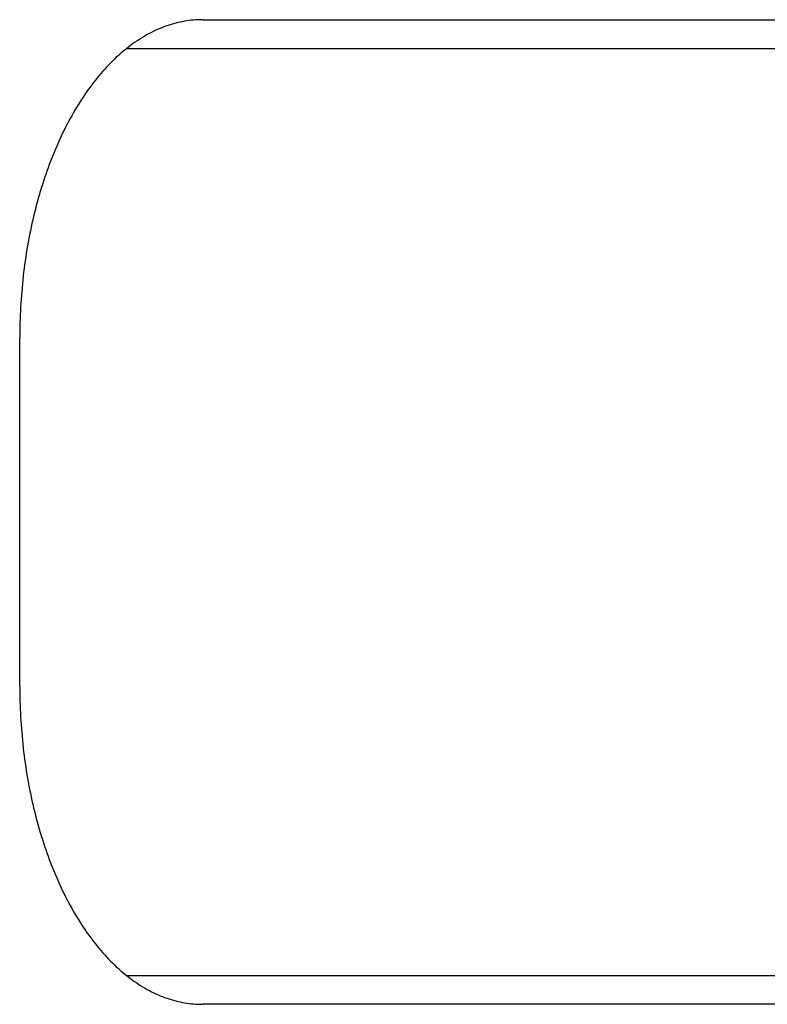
# Model space of a CAD drawing. Extents: x 637 to 3230, y 885 to 2745.
# Tile 98 of 151: x 3205 to 3218, y 1667 to 1684. Entities that reach past the tile are written whole.
import ezdxf

# ---------------------------------------------------------------- set-up
doc = ezdxf.new("R2010")
doc.units = 0
doc.layers.add('KF_GRAVIS_15_REAR', color=7, linetype='CONTINUOUS')

# ---------------------------------------------------------------- blocks, each defined once
blk = doc.blocks.new('KF_GRAVIS_15_REAR')
at = {"layer": 'KF_GRAVIS_15_REAR'}
for p, q in [((186.35658, -569.5), (191.63861, -569.5)), ((191.63861, -569.5), (201.69748, -569.5)), ((198.64993, -570), (185.04235, -570)), ((183.20191, -581), (183.20191, -575)), ((185.04235, -586), (198.64993, -586)), ((191.63861, -586.5), (186.35658, -586.5)), ((201.69748, -586.5), (191.63861, -586.5))]:
    blk.add_line(p, q, dxfattribs=at)
for points in [[(186.357, -569.5, 0), (186.318, -569.5, 0), (186.279, -569.502, 0), (186.24, -569.504, 0), (186.202, -569.507, 0), (186.163, -569.51, 0), (186.125, -569.515, 0), (186.086, -569.52, 0), (186.047, -569.526, 0), (186.009, -569.534, 0), (185.97, -569.541, 0), (185.932, -569.55, 0), (185.894, -569.56, 0), (185.855, -569.57, 0), (185.817, -569.581, 0), (185.779, -569.593, 0), (185.741, -569.606, 0), (185.703, -569.619, 0), (185.665, -569.634, 0), (185.628, -569.649, 0), (185.59, -569.665, 0), (185.553, -569.682, 0), (185.515, -569.699, 0), (185.478, -569.718, 0), (185.441, -569.737, 0), (185.404, -569.757, 0), (185.367, -569.778, 0), (185.33, -569.799, 0), (185.294, -569.822, 0), (185.257, -569.845, 0), (185.221, -569.869, 0), (185.185, -569.893, 0), (185.149, -569.919, 0), (185.114, -569.945, 0), (185.078, -569.972, 0), (185.043, -570, 0), (185.008, -570.028, 0), (184.973, -570.057, 0), (184.938, -570.087, 0), (184.904, -570.118, 0), (184.869, -570.149, 0), (184.835, -570.182, 0), (184.802, -570.215, 0), (184.768, -570.248, 0), (184.735, -570.282, 0), (184.702, -570.318, 0), (184.669, -570.353, 0), (184.636, -570.39, 0), (184.604, -570.427, 0), (184.572, -570.465, 0), (184.54, -570.503, 0), (184.509, -570.542, 0), (184.477, -570.582, 0), (184.446, -570.623, 0), (184.416, -570.664, 0), (184.385, -570.706, 0), (184.355, -570.748, 0), (184.326, -570.792, 0), (184.296, -570.835, 0), (184.267, -570.88, 0), (184.238, -570.925, 0), (184.21, -570.97, 0), (184.181, -571.017, 0), (184.153, -571.063, 0), (184.126, -571.111, 0), (184.099, -571.159, 0), (184.072, -571.208, 0), (184.045, -571.257, 0), (184.019, -571.306, 0), (183.993, -571.357, 0), (183.968, -571.408, 0), (183.943, -571.459, 0), (183.918, -571.511, 0), (183.894, -571.563, 0), (183.87, -571.616, 0), (183.846, -571.67, 0), (183.823, -571.724, 0), (183.8, -571.778, 0), (183.777, -571.833, 0), (183.755, -571.888, 0), (183.734, -571.944, 0), (183.712, -572.001, 0), (183.691, -572.058, 0), (183.671, -572.115, 0), (183.651, -572.172, 0), (183.631, -572.231, 0), (183.612, -572.289, 0), (183.593, -572.348, 0), (183.574, -572.407, 0), (183.556, -572.467, 0), (183.539, -572.527, 0), (183.522, -572.588, 0), (183.505, -572.648, 0), (183.488, -572.71, 0), (183.473, -572.771, 0), (183.457, -572.833, 0), (183.442, -572.895, 0), (183.427, -572.958, 0), (183.413, -573.021, 0), (183.4, -573.084, 0), (183.386, -573.147, 0), (183.373, -573.211, 0), (183.361, -573.275, 0), (183.349, -573.339, 0), (183.338, -573.403, 0), (183.327, -573.468, 0), (183.316, -573.533, 0), (183.306, -573.598, 0), (183.296, -573.664, 0), (183.287, -573.729, 0), (183.279, -573.795, 0), (183.27, -573.861, 0), (183.263, -573.927, 0), (183.255, -573.993, 0), (183.248, -574.06, 0), (183.242, -574.126, 0), (183.236, -574.193, 0), (183.231, -574.26, 0), (183.226, -574.327, 0), (183.221, -574.394, 0), (183.217, -574.461, 0), (183.214, -574.528, 0), (183.21, -574.595, 0), (183.208, -574.663, 0), (183.206, -574.73, 0), (183.204, -574.798, 0), (183.203, -574.865, 0), (183.202, -574.933, 0), (183.202, -575, 0)], [(183.202, -581, 0), (183.202, -581.067, 0), (183.203, -581.135, 0), (183.204, -581.202, 0), (183.206, -581.27, 0), (183.208, -581.337, 0), (183.21, -581.405, 0), (183.214, -581.472, 0), (183.217, -581.539, 0), (183.221, -581.606, 0), (183.226, -581.673, 0), (183.231, -581.74, 0), (183.236, -581.807, 0), (183.242, -581.874, 0), (183.248, -581.94, 0), (183.255, -582.007, 0), (183.263, -582.073, 0), (183.27, -582.139, 0), (183.279, -582.205, 0), (183.287, -582.271, 0), (183.296, -582.336, 0), (183.306, -582.402, 0), (183.316, -582.467, 0), (183.327, -582.532, 0), (183.338, -582.597, 0), (183.349, -582.661, 0), (183.361, -582.725, 0), (183.373, -582.789, 0), (183.386, -582.853, 0), (183.4, -582.916, 0), (183.413, -582.979, 0), (183.427, -583.042, 0), (183.442, -583.105, 0), (183.457, -583.167, 0), (183.473, -583.229, 0), (183.488, -583.29, 0), (183.505, -583.352, 0), (183.522, -583.412, 0), (183.539, -583.473, 0), (183.556, -583.533, 0), (183.574, -583.593, 0), (183.593, -583.652, 0), (183.612, -583.711, 0), (183.631, -583.769, 0), (183.651, -583.828, 0), (183.671, -583.885, 0), (183.691, -583.942, 0), (183.712, -583.999, 0), (183.734, -584.056, 0), (183.755, -584.112, 0), (183.777, -584.167, 0), (183.8, -584.222, 0), (183.823, -584.276, 0), (183.846, -584.33, 0), (183.87, -584.384, 0), (183.894, -584.437, 0), (183.918, -584.489, 0), (183.943, -584.541, 0), (183.968, -584.592, 0), (183.993, -584.643, 0), (184.019, -584.694, 0), (184.045, -584.743, 0), (184.072, -584.792, 0), (184.099, -584.841, 0), (184.126, -584.889, 0), (184.153, -584.937, 0), (184.181, -584.983, 0), (184.21, -585.03, 0), (184.238, -585.075, 0), (184.267, -585.12, 0), (184.296, -585.165, 0), (184.326, -585.208, 0), (184.355, -585.252, 0), (184.385, -585.294, 0), (184.416, -585.336, 0), (184.446, -585.377, 0), (184.477, -585.418, 0), (184.509, -585.458, 0), (184.54, -585.497, 0), (184.572, -585.535, 0), (184.604, -585.573, 0), (184.636, -585.61, 0), (184.669, -585.647, 0), (184.702, -585.682, 0), (184.735, -585.718, 0), (184.768, -585.752, 0), (184.802, -585.785, 0), (184.835, -585.818, 0), (184.869, -585.851, 0), (184.904, -585.882, 0), (184.938, -585.913, 0), (184.973, -585.943, 0), (185.008, -585.972, 0), (185.043, -586, 0), (185.078, -586.028, 0), (185.114, -586.055, 0), (185.149, -586.081, 0), (185.185, -586.107, 0), (185.221, -586.131, 0), (185.257, -586.155, 0), (185.294, -586.178, 0), (185.33, -586.201, 0), (185.367, -586.222, 0), (185.404, -586.243, 0), (185.441, -586.263, 0), (185.478, -586.282, 0), (185.515, -586.301, 0), (185.553, -586.318, 0), (185.59, -586.335, 0), (185.628, -586.351, 0), (185.665, -586.366, 0), (185.703, -586.381, 0), (185.741, -586.394, 0), (185.779, -586.407, 0), (185.817, -586.419, 0), (185.855, -586.43, 0), (185.894, -586.44, 0), (185.932, -586.45, 0), (185.97, -586.459, 0), (186.009, -586.466, 0), (186.047, -586.474, 0), (186.086, -586.48, 0), (186.125, -586.485, 0), (186.163, -586.49, 0), (186.202, -586.493, 0), (186.24, -586.496, 0), (186.279, -586.498, 0), (186.318, -586.5, 0), (186.357, -586.5, 0)]]:
    blk.add_polyline3d(points, dxfattribs=at)

msp = doc.modelspace()

# ---------------------------------------------------------------- block references
at = {"layer": 'KF_GRAVIS_15_REAR'}
msp.add_blockref('KF_GRAVIS_15_REAR', (3021.439, 2253.101), dxfattribs=at)

doc.saveas('drawing.dxf')
